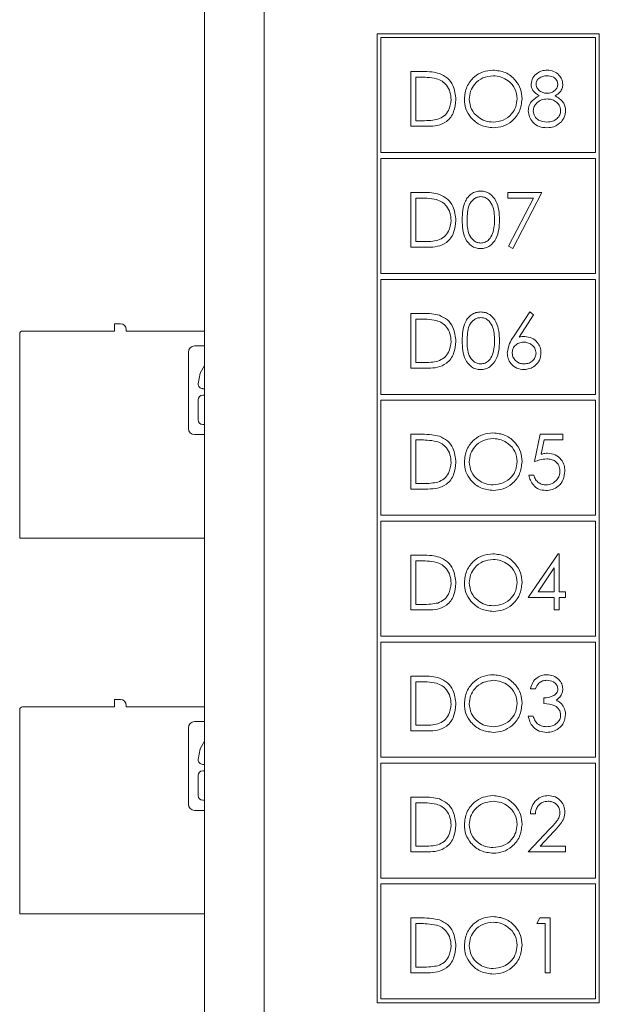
# Model space of a CAD drawing. Header units: inches. Extents: x 0.2 to 16.3, y 0.2 to 11.5.
# Tile 62 of 65: x 13 to 13.7, y 8.4 to 9.7. Entities that reach past the tile are written whole.
import ezdxf

# ---------------------------------------------------------------- set-up
doc = ezdxf.new("R2010")
doc.units = ezdxf.units.IN
doc.header["$MEASUREMENT"] = 0

msp = doc.modelspace()

# ---------------------------------------------------------------- linework, layer by layer
at = {"color": 7, "linetype": 'Continuous', "lineweight": 15}
for p, q in [((13.209, 6.3452), (13.209, 10.2612)), ((13.288, 10.2612), (13.288, 6.3452)), ((13.4383, 9.6524), (13.4383, 8.3631)), ((13.7339, 9.6524), (13.4383, 9.6524)), ((13.4433, 9.6474), (13.4433, 9.4944)), ((13.7289, 9.6474), (13.4433, 9.6474)), ((13.7289, 9.4944), (13.7289, 9.6474)), ((13.7339, 8.3631), (13.7339, 9.6524)), ((13.4834, 9.6022), (13.4981, 9.6022)), ((13.4834, 9.5293), (13.4834, 9.6022)), ((13.4951, 9.5947), (13.4899, 9.5947)), ((13.4899, 9.5947), (13.4899, 9.5368)), ((13.506, 9.5293), (13.4834, 9.5293)), ((13.4899, 9.5368), (13.4983, 9.5368)), ((13.4433, 9.4944), (13.7289, 9.4944)), ((13.4433, 9.4865), (13.4433, 9.3335)), ((13.7289, 9.4865), (13.4433, 9.4865)), ((13.7289, 9.3335), (13.7289, 9.4865)), ((13.4834, 9.4413), (13.4981, 9.4413)), ((13.4834, 9.3684), (13.4834, 9.4413)), ((13.4951, 9.4338), (13.4899, 9.4338)), ((13.4899, 9.4338), (13.4899, 9.3759)), ((13.6124, 9.4413), (13.6573, 9.4413)), ((13.6124, 9.4338), (13.6124, 9.4413)), ((13.6462, 9.4338), (13.6124, 9.4338)), ((13.6133, 9.3696), (13.6462, 9.4338)), ((13.6573, 9.4413), (13.6189, 9.3665)), ((13.506, 9.3684), (13.4834, 9.3684)), ((13.4899, 9.3759), (13.4983, 9.3759)), ((13.6189, 9.3665), (13.6133, 9.3696)), ((13.4433, 9.3335), (13.7289, 9.3335)), ((13.4433, 9.3256), (13.4433, 9.1726)), ((13.7289, 9.3256), (13.4433, 9.3256)), ((13.7289, 9.1726), (13.7289, 9.3256)), ((13.4834, 9.2804), (13.4981, 9.2804)), ((13.4834, 9.2075), (13.4834, 9.2804)), ((13.6196, 9.249), (13.6414, 9.2823)), ((13.6464, 9.2783), (13.6272, 9.2489)), ((13.6414, 9.2823), (13.6464, 9.2783)), ((13.089, 9.2568), (13.089, 9.2666)), ((13.089, 9.2666), (13.0969, 9.2666)), ((13.4899, 9.2729), (13.4899, 9.215)), ((13.4951, 9.2729), (13.4899, 9.2729)), ((12.963, 8.9812), (12.963, 9.2529)), ((12.9669, 9.2568), (13.089, 9.2568)), ((13.1047, 9.2588), (13.1047, 9.2568)), ((13.1047, 9.2568), (13.209, 9.2568)), ((13.1957, 9.2371), (13.209, 9.2371)), ((13.1874, 9.1273), (13.1874, 9.2288)), ((13.4899, 9.215), (13.4983, 9.215)), ((13.506, 9.2075), (13.4834, 9.2075)), ((13.2064, 9.1802), (13.209, 9.1802)), ((13.209, 9.1716), (13.2064, 9.1716)), ((13.4433, 9.1726), (13.7289, 9.1726)), ((13.2002, 9.1653), (13.2002, 9.1387)), ((13.4433, 9.1647), (13.4433, 9.0117)), ((13.7289, 9.1647), (13.4433, 9.1647)), ((13.7289, 9.0117), (13.7289, 9.1647)), ((13.2064, 9.1325), (13.209, 9.1325)), ((13.209, 9.119), (13.1957, 9.119)), ((13.4834, 9.1195), (13.4981, 9.1195)), ((13.4834, 9.0466), (13.4834, 9.1195)), ((13.6479, 9.0831), (13.6554, 9.1195)), ((13.6554, 9.1195), (13.6853, 9.1195)), ((13.6853, 9.1195), (13.6853, 9.112)), ((13.4899, 9.112), (13.4899, 9.0541)), ((13.4951, 9.112), (13.4899, 9.112)), ((13.6605, 9.112), (13.6566, 9.0929)), ((13.6853, 9.112), (13.6605, 9.112)), ((13.4899, 9.0541), (13.4983, 9.0541)), ((13.6404, 9.0653), (13.647, 9.0653)), ((13.506, 9.0466), (13.4834, 9.0466)), ((13.4433, 9.0117), (13.7289, 9.0117)), ((13.4433, 9.0038), (13.4433, 8.8508)), ((13.7289, 9.0038), (13.4433, 9.0038)), ((13.7289, 8.8508), (13.7289, 9.0038)), ((13.209, 8.9812), (12.963, 8.9812)), ((13.4834, 8.9586), (13.4981, 8.9586)), ((13.4834, 8.8857), (13.4834, 8.9586)), ((13.4899, 8.9511), (13.4899, 8.8932)), ((13.4951, 8.9511), (13.4899, 8.9511)), ((13.6395, 8.9025), (13.6793, 8.9605)), ((13.6793, 8.9605), (13.6806, 8.9605)), ((13.6806, 8.9605), (13.6806, 8.91)), ((13.6741, 8.9417), (13.6524, 8.91)), ((13.6741, 8.91), (13.6741, 8.9417)), ((13.6524, 8.91), (13.6741, 8.91)), ((13.6806, 8.91), (13.6891, 8.91)), ((13.6891, 8.91), (13.6891, 8.9025)), ((13.6741, 8.9025), (13.6395, 8.9025)), ((13.6741, 8.8857), (13.6741, 8.9025)), ((13.6806, 8.9025), (13.6806, 8.8857)), ((13.6891, 8.9025), (13.6806, 8.9025)), ((13.506, 8.8857), (13.4834, 8.8857)), ((13.4899, 8.8932), (13.4983, 8.8932)), ((13.6806, 8.8857), (13.6741, 8.8857)), ((13.4433, 8.8508), (13.7289, 8.8508)), ((13.4433, 8.8429), (13.4433, 8.6899)), ((13.7289, 8.8429), (13.4433, 8.8429)), ((13.7289, 8.6899), (13.7289, 8.8429)), ((13.4834, 8.7977), (13.4981, 8.7977)), ((13.4834, 8.7248), (13.4834, 8.7977)), ((13.4899, 8.7902), (13.4899, 8.7323)), ((13.4951, 8.7902), (13.4899, 8.7902)), ((13.6489, 8.7809), (13.6423, 8.7809)), ((13.089, 8.7568), (13.089, 8.7666)), ((13.089, 8.7666), (13.0969, 8.7666)), ((13.6601, 8.7613), (13.6601, 8.7687)), ((12.963, 8.4812), (12.963, 8.7529)), ((12.9669, 8.7568), (13.089, 8.7568)), ((13.1047, 8.7588), (13.1047, 8.7568)), ((13.1047, 8.7568), (13.209, 8.7568)), ((13.6395, 8.7444), (13.6461, 8.7444)), ((13.1874, 8.6273), (13.1874, 8.7288)), ((13.1957, 8.7371), (13.209, 8.7371)), ((13.4899, 8.7323), (13.4983, 8.7323)), ((13.506, 8.7248), (13.4834, 8.7248)), ((13.4433, 8.6899), (13.7289, 8.6899)), ((13.2064, 8.6802), (13.209, 8.6802)), ((13.4433, 8.682), (13.4433, 8.529)), ((13.7289, 8.682), (13.4433, 8.682)), ((13.7289, 8.529), (13.7289, 8.682)), ((13.2002, 8.6653), (13.2002, 8.6387)), ((13.209, 8.6716), (13.2064, 8.6716)), ((13.4834, 8.6368), (13.4981, 8.6368)), ((13.4834, 8.5639), (13.4834, 8.6368)), ((13.2064, 8.6325), (13.209, 8.6325)), ((13.4951, 8.6293), (13.4899, 8.6293)), ((13.4899, 8.6293), (13.4899, 8.5714)), ((13.209, 8.619), (13.1957, 8.619)), ((13.6489, 8.6144), (13.6423, 8.6144)), ((13.6395, 8.5639), (13.6678, 8.5941)), ((13.6734, 8.5909), (13.6551, 8.5714)), ((13.4899, 8.5714), (13.4983, 8.5714)), ((13.6551, 8.5714), (13.6891, 8.5714)), ((13.6891, 8.5714), (13.6891, 8.5639)), ((13.506, 8.5639), (13.4834, 8.5639)), ((13.6891, 8.5639), (13.6395, 8.5639)), ((13.4433, 8.529), (13.7289, 8.529)), ((13.4433, 8.5211), (13.4433, 8.3681)), ((13.7289, 8.5211), (13.4433, 8.5211)), ((13.7289, 8.3681), (13.7289, 8.5211)), ((13.209, 8.4812), (12.963, 8.4812)), ((13.4834, 8.4759), (13.4981, 8.4759)), ((13.4834, 8.403), (13.4834, 8.4759)), ((13.4899, 8.4684), (13.4899, 8.4105)), ((13.4951, 8.4684), (13.4899, 8.4684)), ((13.6507, 8.4684), (13.655, 8.4759)), ((13.662, 8.4684), (13.6507, 8.4684)), ((13.655, 8.4759), (13.6685, 8.4759)), ((13.662, 8.403), (13.662, 8.4684)), ((13.6685, 8.4759), (13.6685, 8.403)), ((13.506, 8.403), (13.4834, 8.403)), ((13.4899, 8.4105), (13.4983, 8.4105)), ((13.6685, 8.403), (13.662, 8.403)), ((13.4383, 8.3631), (13.7339, 8.3631)), ((13.4433, 8.3681), (13.7289, 8.3681))]:
    msp.add_line(p, q, dxfattribs=at)
at = {"color": 7, "linetype": 'Continuous', "lineweight": 15, "flags": 128}
for points in [[(13.209, 9.2111), (13.2029, 9.201), (13.2002, 9.1866)], [(13.209, 8.7111), (13.2029, 8.701), (13.2002, 8.6866)]]:
    msp.add_lwpolyline(points, dxfattribs=at)
at = {"color": 7, "linetype": 'Continuous', "lineweight": 15}
for centre, radius, start, end in [((13.0969, 9.2588), 0.00787, 0, 90), ((12.9669, 9.2529), 0.00394, 90, 180), ((13.1957, 9.2288), 0.0083, 90, 180), ((13.2064, 9.1865), 0.00622, 178.6717, 270), ((13.2064, 9.1653), 0.00622, 90, 180), ((13.2064, 9.1387), 0.00622, 180, 270), ((13.1957, 9.1273), 0.0083, 180, 270), ((13.0969, 8.7588), 0.00787, 0, 90), ((12.9669, 8.7529), 0.00394, 90, 180), ((13.1957, 8.7288), 0.0083, 90, 180), ((13.2064, 8.6865), 0.00622, 178.6717, 270), ((13.2064, 8.6653), 0.00622, 90, 180), ((13.2064, 8.6387), 0.00622, 180, 270), ((13.1957, 8.6273), 0.0083, 180, 270)]:
    msp.add_arc(centre, radius, start, end, dxfattribs=at)
for points, knots in [([(13.5544, 9.5654), (13.5551, 9.5711), (13.5565, 9.5823), (13.5664, 9.5951), (13.579, 9.6028), (13.5879, 9.6036), (13.5923, 9.6041)], [0, 0, 0, 0, 0.27973, 0.559326, 0.77968, 1, 1, 1, 1]), ([(13.5923, 9.6041), (13.598, 9.6035), (13.6094, 9.6023), (13.6222, 9.5919), (13.63, 9.5792), (13.6307, 9.5703), (13.6311, 9.5658)], [0, 0, 0, 0, 0.279767, 0.559359, 0.779572, 1, 1, 1, 1]), ([(13.6433, 9.5854), (13.6438, 9.5883), (13.6448, 9.5941), (13.6508, 9.6002), (13.6577, 9.6035), (13.6623, 9.6039), (13.6646, 9.6041)], [0, 0, 0, 0, 0.2788075, 0.5584564, 0.7791595, 1, 1, 1, 1]), ([(13.6646, 9.6041), (13.6675, 9.6038), (13.6733, 9.6031), (13.6802, 9.5983), (13.6845, 9.592), (13.685, 9.5874), (13.6853, 9.5852)], [0, 0, 0, 0, 0.279929, 0.559624, 0.779946, 1, 1, 1, 1]), ([(13.5175, 9.5927), (13.5133, 9.5934), (13.5059, 9.5947), (13.4984, 9.5947), (13.4951, 9.5947)], [0, 0, 0, 0, 0.559542, 1, 1, 1, 1]), ([(13.4981, 9.6022), (13.5025, 9.6022), (13.5103, 9.6022), (13.5179, 9.6004), (13.5213, 9.5996)], [0, 0, 0, 0, 0.560444, 1, 1, 1, 1]), ([(13.5367, 9.5648), (13.5364, 9.5683), (13.536, 9.5751), (13.5315, 9.5837), (13.525, 9.5898), (13.52, 9.5917), (13.5175, 9.5927)], [0, 0, 0, 0, 0.280179, 0.559763, 0.779796, 1, 1, 1, 1]), ([(13.5213, 9.5996), (13.525, 9.5978), (13.5324, 9.5942), (13.5414, 9.5819), (13.5425, 9.5713), (13.5432, 9.5648)], [0, 0, 0, 0, 0.280263, 0.5607151, 1, 1, 1, 1]), ([(13.5926, 9.5966), (13.588, 9.596), (13.5788, 9.5948), (13.5683, 9.5867), (13.562, 9.5764), (13.5613, 9.5691), (13.561, 9.5655)], [0, 0, 0, 0, 0.279627, 0.559351, 0.77963, 1, 1, 1, 1]), ([(13.6246, 9.5658), (13.624, 9.5704), (13.6229, 9.5797), (13.614, 9.5897), (13.6035, 9.5955), (13.5962, 9.5962), (13.5926, 9.5966)], [0, 0, 0, 0, 0.279469, 0.55887, 0.779516, 1, 1, 1, 1]), ([(13.6643, 9.5966), (13.6623, 9.5965), (13.6585, 9.5962), (13.6538, 9.5935), (13.6504, 9.5898), (13.65, 9.5868), (13.6498, 9.5853)], [0, 0, 0, 0, 0.280651, 0.560567, 0.780624, 1, 1, 1, 1]), ([(13.6788, 9.5854), (13.6784, 9.5873), (13.6776, 9.591), (13.6722, 9.5959), (13.6673, 9.5963), (13.6643, 9.5966)], [0, 0, 0, 0, 0.27897, 0.559918, 1, 1, 1, 1]), ([(13.6539, 9.5699), (13.6508, 9.572), (13.6464, 9.5749), (13.6436, 9.581), (13.6434, 9.5839), (13.6433, 9.5854)], [0, 0, 0, 0, 0.557755, 0.778935, 1, 1, 1, 1]), ([(13.6498, 9.5853), (13.6502, 9.5833), (13.651, 9.5794), (13.6554, 9.5758), (13.6599, 9.5736), (13.663, 9.5733), (13.6645, 9.5732)], [0, 0, 0, 0, 0.277719, 0.558223, 0.779072, 1, 1, 1, 1]), ([(13.6645, 9.5732), (13.6665, 9.5734), (13.6703, 9.5738), (13.675, 9.5768), (13.6781, 9.5809), (13.6785, 9.5839), (13.6788, 9.5854)], [0, 0, 0, 0, 0.280236, 0.560147, 0.780432, 1, 1, 1, 1]), ([(13.6853, 9.5852), (13.6852, 9.5833), (13.6848, 9.5797), (13.6814, 9.574), (13.6774, 9.5714), (13.675, 9.5699)], [0, 0, 0, 0, 0.280159, 0.56024, 1, 1, 1, 1]), ([(13.5432, 9.5648), (13.5427, 9.5594), (13.5416, 9.5484), (13.5322, 9.5354), (13.5189, 9.5297), (13.5103, 9.5294), (13.506, 9.5293)], [0, 0, 0, 0, 0.2801227, 0.5592477, 0.7788361, 1, 1, 1, 1]), ([(13.5192, 9.5386), (13.5221, 9.5399), (13.5279, 9.5425), (13.5352, 9.5517), (13.5361, 9.5598), (13.5367, 9.5648)], [0, 0, 0, 0, 0.280535, 0.561016, 1, 1, 1, 1]), ([(13.5929, 9.5274), (13.5872, 9.528), (13.5759, 9.5293), (13.5634, 9.5396), (13.5556, 9.5521), (13.5548, 9.561), (13.5544, 9.5654)], [0, 0, 0, 0, 0.279663, 0.559353, 0.779635, 1, 1, 1, 1]), ([(13.561, 9.5655), (13.5615, 9.5609), (13.5627, 9.5517), (13.5715, 9.5418), (13.5818, 9.5358), (13.589, 9.5352), (13.5926, 9.5349)], [0, 0, 0, 0, 0.2794154, 0.559077, 0.7794785, 1, 1, 1, 1]), ([(13.5926, 9.5349), (13.5973, 9.5354), (13.6065, 9.5365), (13.6172, 9.5445), (13.6236, 9.5549), (13.6242, 9.5621), (13.6246, 9.5658)], [0, 0, 0, 0, 0.27983, 0.559389, 0.779656, 1, 1, 1, 1]), ([(13.6311, 9.5658), (13.6305, 9.5601), (13.6292, 9.5488), (13.6188, 9.5363), (13.6062, 9.5286), (13.5973, 9.5278), (13.5929, 9.5274)], [0, 0, 0, 0, 0.279631, 0.5593432, 0.779597, 1, 1, 1, 1]), ([(13.6395, 9.5499), (13.6398, 9.5524), (13.6402, 9.5572), (13.6451, 9.5648), (13.6506, 9.568), (13.6539, 9.5699)], [0, 0, 0, 0, 0.279986, 0.559904, 1, 1, 1, 1]), ([(13.6647, 9.5657), (13.6621, 9.5655), (13.657, 9.5651), (13.651, 9.561), (13.6468, 9.5557), (13.6463, 9.5517), (13.6461, 9.5497)], [0, 0, 0, 0, 0.2802828, 0.5601379, 0.7802963, 1, 1, 1, 1]), ([(13.6825, 9.5504), (13.6821, 9.5528), (13.6812, 9.5577), (13.6761, 9.5625), (13.6704, 9.5653), (13.6666, 9.5656), (13.6647, 9.5657)], [0, 0, 0, 0, 0.2783045, 0.5585104, 0.7791469, 1, 1, 1, 1]), ([(13.675, 9.5699), (13.6791, 9.5674), (13.6849, 9.5639), (13.6886, 9.5561), (13.6889, 9.5524), (13.6891, 9.5505)], [0, 0, 0, 0, 0.558267, 0.779087, 1, 1, 1, 1]), ([(13.4983, 9.5368), (13.5022, 9.5368), (13.5092, 9.5367), (13.5161, 9.538), (13.5192, 9.5386)], [0, 0, 0, 0, 0.560426, 1, 1, 1, 1]), ([(13.6642, 9.5274), (13.6607, 9.5276), (13.6536, 9.5281), (13.6454, 9.534), (13.6405, 9.5417), (13.6398, 9.5472), (13.6395, 9.5499)], [0, 0, 0, 0, 0.280545, 0.559269, 0.779817, 1, 1, 1, 1]), ([(13.6461, 9.5497), (13.6465, 9.5473), (13.6473, 9.5424), (13.654, 9.536), (13.6604, 9.5353), (13.6643, 9.5349)], [0, 0, 0, 0, 0.279832, 0.560198, 1, 1, 1, 1]), ([(13.6643, 9.5349), (13.6668, 9.5351), (13.6718, 9.5354), (13.6778, 9.5392), (13.6818, 9.5445), (13.6823, 9.5484), (13.6825, 9.5504)], [0, 0, 0, 0, 0.280602, 0.55996, 0.780182, 1, 1, 1, 1]), ([(13.6891, 9.5505), (13.6888, 9.5474), (13.6882, 9.5419), (13.685, 9.5374), (13.6835, 9.5354)], [0, 0, 0, 0, 0.559342, 1, 1, 1, 1]), ([(13.6835, 9.5354), (13.6804, 9.5328), (13.6748, 9.528), (13.6674, 9.5276), (13.6642, 9.5274)], [0, 0, 0, 0, 0.557758, 1, 1, 1, 1]), ([(13.5175, 9.4318), (13.5133, 9.4325), (13.5059, 9.4338), (13.4984, 9.4338), (13.4951, 9.4338)], [0, 0, 0, 0, 0.559543, 1, 1, 1, 1]), ([(13.4981, 9.4413), (13.5025, 9.4413), (13.5103, 9.4413), (13.5179, 9.4395), (13.5213, 9.4387)], [0, 0, 0, 0, 0.560444, 1, 1, 1, 1]), ([(13.5213, 9.4387), (13.525, 9.4369), (13.5324, 9.4333), (13.5414, 9.421), (13.5425, 9.4104), (13.5432, 9.4039)], [0, 0, 0, 0, 0.280265, 0.560715, 1, 1, 1, 1]), ([(13.5516, 9.4048), (13.5519, 9.4135), (13.5523, 9.4244), (13.5591, 9.4354), (13.5638, 9.4397), (13.5696, 9.4427), (13.5739, 9.443), (13.576, 9.4432)], [0, 0, 0, 0, 0.498702, 0.624175, 0.749467, 0.874746, 1, 1, 1, 1]), ([(13.5762, 9.4357), (13.5746, 9.4355), (13.5712, 9.4352), (13.5668, 9.4326), (13.5632, 9.429), (13.5584, 9.4202), (13.5583, 9.4117), (13.5582, 9.4049)], [0, 0, 0, 0, 0.125139, 0.250418, 0.37552, 0.500849, 1, 1, 1, 1]), ([(13.576, 9.4432), (13.5782, 9.443), (13.5825, 9.4427), (13.5903, 9.4389), (13.6001, 9.4267), (13.6008, 9.4136), (13.6012, 9.4048)], [0, 0, 0, 0, 0.1256, 0.251197, 0.500581, 1, 1, 1, 1]), ([(13.5946, 9.4049), (13.5944, 9.4116), (13.594, 9.4218), (13.5871, 9.4318), (13.5812, 9.4352), (13.5779, 9.4355), (13.5762, 9.4357)], [0, 0, 0, 0, 0.500071, 0.749022, 0.874598, 1, 1, 1, 1]), ([(13.5367, 9.4039), (13.5364, 9.4074), (13.536, 9.4142), (13.5315, 9.4228), (13.525, 9.4289), (13.52, 9.4308), (13.5175, 9.4318)], [0, 0, 0, 0, 0.2801784, 0.559766, 0.7797984, 1, 1, 1, 1]), ([(13.5432, 9.4039), (13.5427, 9.3985), (13.5416, 9.3875), (13.5322, 9.3745), (13.5189, 9.3688), (13.5103, 9.3685), (13.506, 9.3684)], [0, 0, 0, 0, 0.280125, 0.559247, 0.778837, 1, 1, 1, 1]), ([(13.5192, 9.3777), (13.5221, 9.379), (13.5279, 9.3816), (13.5352, 9.3908), (13.5361, 9.399), (13.5367, 9.4039)], [0, 0, 0, 0, 0.2805379, 0.5610154, 1, 1, 1, 1]), ([(13.576, 9.3665), (13.5739, 9.3667), (13.5696, 9.367), (13.5619, 9.3709), (13.5523, 9.3831), (13.5519, 9.3961), (13.5516, 9.4048)], [0, 0, 0, 0, 0.1255507, 0.2510905, 0.5002511, 1, 1, 1, 1]), ([(13.5582, 9.4049), (13.5582, 9.398), (13.5583, 9.3878), (13.5653, 9.3779), (13.5712, 9.3745), (13.5746, 9.3742), (13.5762, 9.374)], [0, 0, 0, 0, 0.50029, 0.749087, 0.874606, 1, 1, 1, 1]), ([(13.6012, 9.4048), (13.6008, 9.3961), (13.6002, 9.3829), (13.5903, 9.3709), (13.5825, 9.367), (13.5782, 9.3667), (13.576, 9.3665)], [0, 0, 0, 0, 0.499406, 0.748743, 0.874373, 1, 1, 1, 1]), ([(13.5919, 9.3865), (13.5928, 9.3899), (13.5945, 9.3959), (13.5946, 9.4021), (13.5946, 9.4049)], [0, 0, 0, 0, 0.559596, 1, 1, 1, 1]), ([(13.5762, 9.374), (13.5782, 9.3743), (13.5822, 9.3748), (13.5884, 9.3789), (13.5906, 9.3836), (13.5919, 9.3865)], [0, 0, 0, 0, 0.280257, 0.560781, 1, 1, 1, 1]), ([(13.4983, 9.3759), (13.5022, 9.3759), (13.5092, 9.3758), (13.5161, 9.3771), (13.5192, 9.3777)], [0, 0, 0, 0, 0.560426, 1, 1, 1, 1]), ([(13.4981, 9.2804), (13.5025, 9.2804), (13.5103, 9.2804), (13.5179, 9.2786), (13.5213, 9.2778)], [0, 0, 0, 0, 0.560444, 1, 1, 1, 1]), ([(13.5213, 9.2778), (13.525, 9.276), (13.5324, 9.2724), (13.5414, 9.2601), (13.5425, 9.2495), (13.5432, 9.243)], [0, 0, 0, 0, 0.280263, 0.5607151, 1, 1, 1, 1]), ([(13.5516, 9.2439), (13.5519, 9.2526), (13.5523, 9.2635), (13.5591, 9.2745), (13.5638, 9.2788), (13.5696, 9.2818), (13.5739, 9.2821), (13.576, 9.2823)], [0, 0, 0, 0, 0.498701, 0.624177, 0.749468, 0.874745, 1, 1, 1, 1]), ([(13.576, 9.2823), (13.5782, 9.2821), (13.5825, 9.2818), (13.5903, 9.278), (13.6001, 9.2658), (13.6008, 9.2527), (13.6012, 9.2439)], [0, 0, 0, 0, 0.1256, 0.251197, 0.500581, 1, 1, 1, 1]), ([(13.5175, 9.2709), (13.5133, 9.2716), (13.5059, 9.2729), (13.4984, 9.2729), (13.4951, 9.2729)], [0, 0, 0, 0, 0.559542, 1, 1, 1, 1]), ([(13.5367, 9.243), (13.5364, 9.2465), (13.536, 9.2533), (13.5315, 9.2619), (13.525, 9.268), (13.52, 9.2699), (13.5175, 9.2709)], [0, 0, 0, 0, 0.280179, 0.559763, 0.779796, 1, 1, 1, 1]), ([(13.5762, 9.2748), (13.5746, 9.2746), (13.5712, 9.2743), (13.5668, 9.2717), (13.5632, 9.2682), (13.5584, 9.2593), (13.5583, 9.2508), (13.5582, 9.244)], [0, 0, 0, 0, 0.12514, 0.250419, 0.375518, 0.500848, 1, 1, 1, 1]), ([(13.5946, 9.244), (13.5944, 9.2507), (13.594, 9.2609), (13.5871, 9.2709), (13.5812, 9.2743), (13.5779, 9.2746), (13.5762, 9.2748)], [0, 0, 0, 0, 0.500071, 0.74902, 0.874598, 1, 1, 1, 1]), ([(13.5432, 9.243), (13.5427, 9.2376), (13.5416, 9.2266), (13.5322, 9.2136), (13.5189, 9.2079), (13.5103, 9.2076), (13.506, 9.2075)], [0, 0, 0, 0, 0.2801227, 0.5592477, 0.7788361, 1, 1, 1, 1]), ([(13.5192, 9.2168), (13.5221, 9.2181), (13.5279, 9.2207), (13.5352, 9.2299), (13.5361, 9.2381), (13.5367, 9.243)], [0, 0, 0, 0, 0.280535, 0.561016, 1, 1, 1, 1]), ([(13.576, 9.2056), (13.5739, 9.2058), (13.5696, 9.2061), (13.5619, 9.21), (13.5523, 9.2222), (13.5519, 9.2352), (13.5516, 9.2439)], [0, 0, 0, 0, 0.1255512, 0.2510898, 0.5002506, 1, 1, 1, 1]), ([(13.5582, 9.244), (13.5582, 9.2371), (13.5583, 9.2269), (13.5653, 9.217), (13.5712, 9.2136), (13.5746, 9.2133), (13.5762, 9.2131)], [0, 0, 0, 0, 0.500293, 0.749086, 0.874607, 1, 1, 1, 1]), ([(13.6012, 9.2439), (13.6008, 9.2352), (13.6002, 9.2221), (13.5903, 9.21), (13.5825, 9.2061), (13.5782, 9.2058), (13.576, 9.2056)], [0, 0, 0, 0, 0.499407, 0.748742, 0.874372, 1, 1, 1, 1]), ([(13.5919, 9.2256), (13.5928, 9.229), (13.5945, 9.235), (13.5946, 9.2412), (13.5946, 9.244)], [0, 0, 0, 0, 0.559599, 1, 1, 1, 1]), ([(13.6115, 9.2278), (13.6122, 9.2321), (13.6135, 9.2397), (13.6177, 9.2462), (13.6196, 9.249)], [0, 0, 0, 0, 0.558273, 1, 1, 1, 1]), ([(13.6333, 9.2421), (13.6311, 9.2419), (13.6267, 9.2415), (13.6216, 9.2377), (13.6185, 9.2328), (13.6182, 9.2293), (13.618, 9.2276)], [0, 0, 0, 0, 0.280128, 0.559513, 0.779719, 1, 1, 1, 1]), ([(13.6272, 9.2489), (13.6286, 9.2491), (13.6311, 9.2495), (13.6336, 9.2495), (13.6347, 9.2496)], [0, 0, 0, 0, 0.559909, 1, 1, 1, 1]), ([(13.6498, 9.2276), (13.6495, 9.2298), (13.6488, 9.2344), (13.644, 9.239), (13.6387, 9.2417), (13.6351, 9.242), (13.6333, 9.2421)], [0, 0, 0, 0, 0.278756, 0.558604, 0.779147, 1, 1, 1, 1]), ([(13.6347, 9.2496), (13.6379, 9.2492), (13.6443, 9.2485), (13.6514, 9.2426), (13.6557, 9.2355), (13.6561, 9.2305), (13.6563, 9.228)], [0, 0, 0, 0, 0.279639, 0.559326, 0.779527, 1, 1, 1, 1]), ([(13.5762, 9.2131), (13.5782, 9.2134), (13.5822, 9.2139), (13.5884, 9.218), (13.5906, 9.2227), (13.5919, 9.2256)], [0, 0, 0, 0, 0.280256, 0.560781, 1, 1, 1, 1]), ([(13.6336, 9.2056), (13.6303, 9.206), (13.6238, 9.2068), (13.6164, 9.2127), (13.6122, 9.2201), (13.6117, 9.2253), (13.6115, 9.2278)], [0, 0, 0, 0, 0.2796693, 0.5590832, 0.7795573, 1, 1, 1, 1]), ([(13.618, 9.2276), (13.6183, 9.2253), (13.619, 9.2208), (13.6235, 9.2162), (13.6286, 9.2135), (13.6321, 9.2132), (13.6339, 9.2131)], [0, 0, 0, 0, 0.27906, 0.558821, 0.779304, 1, 1, 1, 1]), ([(13.6563, 9.228), (13.656, 9.2246), (13.6552, 9.2179), (13.649, 9.2106), (13.6414, 9.2064), (13.6362, 9.2059), (13.6336, 9.2056)], [0, 0, 0, 0, 0.2796325, 0.5589593, 0.7794778, 1, 1, 1, 1]), ([(13.6339, 9.2131), (13.6361, 9.2133), (13.6406, 9.2138), (13.6458, 9.2175), (13.6492, 9.2223), (13.6496, 9.2258), (13.6498, 9.2276)], [0, 0, 0, 0, 0.280017, 0.559853, 0.77999, 1, 1, 1, 1]), ([(13.4983, 9.215), (13.5022, 9.215), (13.5092, 9.2149), (13.5161, 9.2163), (13.5192, 9.2168)], [0, 0, 0, 0, 0.560426, 1, 1, 1, 1]), ([(13.4981, 9.1195), (13.5025, 9.1195), (13.5103, 9.1195), (13.5179, 9.1177), (13.5213, 9.1169)], [0, 0, 0, 0, 0.560444, 1, 1, 1, 1]), ([(13.5544, 9.0827), (13.5551, 9.0884), (13.5565, 9.0996), (13.5664, 9.1124), (13.579, 9.1201), (13.5879, 9.1209), (13.5923, 9.1214)], [0, 0, 0, 0, 0.279732, 0.559327, 0.77968, 1, 1, 1, 1]), ([(13.5923, 9.1214), (13.598, 9.1208), (13.6094, 9.1196), (13.6222, 9.1092), (13.63, 9.0965), (13.6307, 9.0876), (13.6311, 9.0831)], [0, 0, 0, 0, 0.279767, 0.559359, 0.779569, 1, 1, 1, 1]), ([(13.5175, 9.11), (13.5133, 9.1107), (13.5059, 9.112), (13.4984, 9.112), (13.4951, 9.112)], [0, 0, 0, 0, 0.559543, 1, 1, 1, 1]), ([(13.5367, 9.0821), (13.5364, 9.0856), (13.536, 9.0924), (13.5315, 9.101), (13.525, 9.1071), (13.52, 9.109), (13.5175, 9.11)], [0, 0, 0, 0, 0.2801784, 0.559766, 0.7797984, 1, 1, 1, 1]), ([(13.5213, 9.1169), (13.525, 9.1151), (13.5324, 9.1115), (13.5414, 9.0992), (13.5425, 9.0886), (13.5432, 9.0821)], [0, 0, 0, 0, 0.280265, 0.560715, 1, 1, 1, 1]), ([(13.5926, 9.1139), (13.588, 9.1133), (13.5788, 9.1121), (13.5683, 9.104), (13.562, 9.0937), (13.5613, 9.0864), (13.561, 9.0828)], [0, 0, 0, 0, 0.279627, 0.559349, 0.77963, 1, 1, 1, 1]), ([(13.6246, 9.0831), (13.624, 9.0877), (13.6229, 9.097), (13.614, 9.107), (13.6035, 9.1128), (13.5962, 9.1135), (13.5926, 9.1139)], [0, 0, 0, 0, 0.279466, 0.55887, 0.779516, 1, 1, 1, 1]), ([(13.6566, 9.0929), (13.6582, 9.0933), (13.661, 9.0941), (13.6639, 9.0942), (13.6652, 9.0943)], [0, 0, 0, 0, 0.560063, 1, 1, 1, 1]), ([(13.6652, 9.0943), (13.6687, 9.0939), (13.6756, 9.0932), (13.6833, 9.0866), (13.6876, 9.0786), (13.6879, 9.0732), (13.6881, 9.0704)], [0, 0, 0, 0, 0.279688, 0.5590262, 0.7792938, 1, 1, 1, 1]), ([(13.5432, 9.0821), (13.5427, 9.0767), (13.5416, 9.0657), (13.5322, 9.0527), (13.5189, 9.047), (13.5103, 9.0467), (13.506, 9.0466)], [0, 0, 0, 0, 0.280125, 0.559247, 0.778837, 1, 1, 1, 1]), ([(13.5192, 9.0559), (13.5221, 9.0572), (13.5279, 9.0598), (13.5352, 9.069), (13.5361, 9.0772), (13.5367, 9.0821)], [0, 0, 0, 0, 0.2805379, 0.5610154, 1, 1, 1, 1]), ([(13.5929, 9.0447), (13.5872, 9.0454), (13.5759, 9.0466), (13.5634, 9.0569), (13.5556, 9.0694), (13.5548, 9.0783), (13.5544, 9.0827)], [0, 0, 0, 0, 0.2796637, 0.559354, 0.7796371, 1, 1, 1, 1]), ([(13.561, 9.0828), (13.5615, 9.0782), (13.5627, 9.069), (13.5715, 9.0591), (13.5818, 9.0531), (13.589, 9.0525), (13.5926, 9.0522)], [0, 0, 0, 0, 0.279416, 0.559076, 0.779478, 1, 1, 1, 1]), ([(13.5926, 9.0522), (13.5973, 9.0527), (13.6065, 9.0538), (13.6172, 9.0618), (13.6236, 9.0722), (13.6242, 9.0795), (13.6246, 9.0831)], [0, 0, 0, 0, 0.279829, 0.559388, 0.779653, 1, 1, 1, 1]), ([(13.6311, 9.0831), (13.6305, 9.0774), (13.6292, 9.0661), (13.6188, 9.0536), (13.6062, 9.0459), (13.5973, 9.0451), (13.5929, 9.0447)], [0, 0, 0, 0, 0.279629, 0.559343, 0.779597, 1, 1, 1, 1]), ([(13.664, 9.0868), (13.6609, 9.0865), (13.6554, 9.0859), (13.6502, 9.0839), (13.6479, 9.0831)], [0, 0, 0, 0, 0.559417, 1, 1, 1, 1]), ([(13.6816, 9.0707), (13.6813, 9.0732), (13.6808, 9.0783), (13.6759, 9.0837), (13.6699, 9.0865), (13.666, 9.0867), (13.664, 9.0868)], [0, 0, 0, 0, 0.279537, 0.558615, 0.779047, 1, 1, 1, 1]), ([(13.6881, 9.0704), (13.6877, 9.0666), (13.6868, 9.0591), (13.6803, 9.0503), (13.6716, 9.0454), (13.6657, 9.045), (13.6627, 9.0447)], [0, 0, 0, 0, 0.279864, 0.559273, 0.779424, 1, 1, 1, 1]), ([(13.6631, 9.0522), (13.6658, 9.0525), (13.6713, 9.0532), (13.6774, 9.0582), (13.6811, 9.0642), (13.6814, 9.0685), (13.6816, 9.0707)], [0, 0, 0, 0, 0.279617, 0.559356, 0.779557, 1, 1, 1, 1]), ([(13.4983, 9.0541), (13.5022, 9.0541), (13.5092, 9.054), (13.5161, 9.0554), (13.5192, 9.0559)], [0, 0, 0, 0, 0.560426, 1, 1, 1, 1]), ([(13.6627, 9.0447), (13.6596, 9.045), (13.6533, 9.0457), (13.6463, 9.0513), (13.6419, 9.0581), (13.6409, 9.0629), (13.6404, 9.0653)], [0, 0, 0, 0, 0.279624, 0.559018, 0.779379, 1, 1, 1, 1]), ([(13.647, 9.0653), (13.6476, 9.0632), (13.6487, 9.0591), (13.6531, 9.055), (13.6581, 9.0526), (13.6614, 9.0523), (13.6631, 9.0522)], [0, 0, 0, 0, 0.28005, 0.559166, 0.779584, 1, 1, 1, 1]), ([(13.5175, 8.9491), (13.5133, 8.9498), (13.5059, 8.9511), (13.4984, 8.9511), (13.4951, 8.9511)], [0, 0, 0, 0, 0.559543, 1, 1, 1, 1]), ([(13.4981, 8.9586), (13.5025, 8.9586), (13.5103, 8.9586), (13.5179, 8.9568), (13.5213, 8.956)], [0, 0, 0, 0, 0.560444, 1, 1, 1, 1]), ([(13.5367, 8.9213), (13.5364, 8.9247), (13.536, 8.9315), (13.5315, 8.9401), (13.525, 8.9462), (13.52, 8.9481), (13.5175, 8.9491)], [0, 0, 0, 0, 0.2801768, 0.5597649, 0.7797963, 1, 1, 1, 1]), ([(13.5213, 8.956), (13.525, 8.9542), (13.5324, 8.9506), (13.5414, 8.9383), (13.5425, 8.9277), (13.5432, 8.9212)], [0, 0, 0, 0, 0.280264, 0.560714, 1, 1, 1, 1]), ([(13.5544, 8.9218), (13.5551, 8.9275), (13.5565, 8.9387), (13.5664, 8.9515), (13.579, 8.9592), (13.5879, 8.96), (13.5923, 8.9605)], [0, 0, 0, 0, 0.279731, 0.559327, 0.77968, 1, 1, 1, 1]), ([(13.5926, 8.953), (13.588, 8.9524), (13.5788, 8.9512), (13.5683, 8.9431), (13.562, 8.9328), (13.5613, 8.9255), (13.561, 8.9219)], [0, 0, 0, 0, 0.279627, 0.559349, 0.77963, 1, 1, 1, 1]), ([(13.5923, 8.9605), (13.598, 8.9599), (13.6094, 8.9587), (13.6222, 8.9483), (13.63, 8.9356), (13.6307, 8.9267), (13.6311, 8.9222)], [0, 0, 0, 0, 0.279767, 0.559358, 0.779571, 1, 1, 1, 1]), ([(13.6246, 8.9222), (13.624, 8.9268), (13.6229, 8.9361), (13.614, 8.9461), (13.6035, 8.9519), (13.5962, 8.9526), (13.5926, 8.953)], [0, 0, 0, 0, 0.279468, 0.55887, 0.779516, 1, 1, 1, 1]), ([(13.5432, 8.9212), (13.5427, 8.9158), (13.5416, 8.9048), (13.5322, 8.8918), (13.5189, 8.8861), (13.5103, 8.8858), (13.506, 8.8857)], [0, 0, 0, 0, 0.280124, 0.559248, 0.778836, 1, 1, 1, 1]), ([(13.5192, 8.895), (13.5221, 8.8963), (13.5279, 8.8989), (13.5352, 8.9081), (13.5361, 8.9163), (13.5367, 8.9213)], [0, 0, 0, 0, 0.280536, 0.561014, 1, 1, 1, 1]), ([(13.5929, 8.8838), (13.5872, 8.8845), (13.5759, 8.8857), (13.5634, 8.896), (13.5556, 8.9085), (13.5548, 8.9174), (13.5544, 8.9218)], [0, 0, 0, 0, 0.2796633, 0.5593541, 0.7796361, 1, 1, 1, 1]), ([(13.561, 8.9219), (13.5615, 8.9173), (13.5627, 8.9081), (13.5715, 8.8982), (13.5818, 8.8922), (13.589, 8.8916), (13.5926, 8.8913)], [0, 0, 0, 0, 0.279416, 0.559076, 0.779478, 1, 1, 1, 1]), ([(13.5926, 8.8913), (13.5973, 8.8918), (13.6065, 8.8929), (13.6172, 8.9009), (13.6236, 8.9113), (13.6242, 8.9186), (13.6246, 8.9222)], [0, 0, 0, 0, 0.27983, 0.559389, 0.779653, 1, 1, 1, 1]), ([(13.6311, 8.9222), (13.6305, 8.9165), (13.6292, 8.9052), (13.6188, 8.8927), (13.6062, 8.885), (13.5973, 8.8842), (13.5929, 8.8838)], [0, 0, 0, 0, 0.27963, 0.559343, 0.779597, 1, 1, 1, 1]), ([(13.4983, 8.8932), (13.5022, 8.8932), (13.5092, 8.8931), (13.5161, 8.8945), (13.5192, 8.895)], [0, 0, 0, 0, 0.560426, 1, 1, 1, 1]), ([(13.4981, 8.7977), (13.5025, 8.7977), (13.5103, 8.7977), (13.5179, 8.7959), (13.5213, 8.7951)], [0, 0, 0, 0, 0.560444, 1, 1, 1, 1]), ([(13.5213, 8.7951), (13.525, 8.7933), (13.5324, 8.7897), (13.5414, 8.7774), (13.5425, 8.7668), (13.5432, 8.7603)], [0, 0, 0, 0, 0.280264, 0.560714, 1, 1, 1, 1]), ([(13.5544, 8.7609), (13.5551, 8.7666), (13.5565, 8.7778), (13.5664, 8.7906), (13.579, 8.7983), (13.5879, 8.7991), (13.5923, 8.7996)], [0, 0, 0, 0, 0.279731, 0.559327, 0.77968, 1, 1, 1, 1]), ([(13.5926, 8.7921), (13.588, 8.7915), (13.5788, 8.7903), (13.5683, 8.7822), (13.562, 8.7719), (13.5613, 8.7646), (13.561, 8.761)], [0, 0, 0, 0, 0.279627, 0.559349, 0.77963, 1, 1, 1, 1]), ([(13.5923, 8.7996), (13.598, 8.799), (13.6094, 8.7978), (13.6222, 8.7874), (13.63, 8.7747), (13.6307, 8.7658), (13.6311, 8.7613)], [0, 0, 0, 0, 0.279767, 0.559358, 0.779571, 1, 1, 1, 1]), ([(13.6246, 8.7613), (13.624, 8.7659), (13.6229, 8.7752), (13.614, 8.7852), (13.6035, 8.791), (13.5962, 8.7918), (13.5926, 8.7921)], [0, 0, 0, 0, 0.279468, 0.55887, 0.779516, 1, 1, 1, 1]), ([(13.6423, 8.7809), (13.6432, 8.7837), (13.6448, 8.7893), (13.6504, 8.7955), (13.6572, 8.7991), (13.6617, 8.7994), (13.664, 8.7996)], [0, 0, 0, 0, 0.280288, 0.55968, 0.779746, 1, 1, 1, 1]), ([(13.6641, 8.7921), (13.6622, 8.792), (13.6584, 8.7917), (13.6524, 8.788), (13.6502, 8.7836), (13.6489, 8.7809)], [0, 0, 0, 0, 0.280636, 0.560364, 1, 1, 1, 1]), ([(13.664, 8.7996), (13.667, 8.7993), (13.6729, 8.7986), (13.6799, 8.794), (13.6844, 8.7876), (13.685, 8.783), (13.6853, 8.7806)], [0, 0, 0, 0, 0.280085, 0.559868, 0.780099, 1, 1, 1, 1]), ([(13.6788, 8.7807), (13.6784, 8.7826), (13.6777, 8.7864), (13.6721, 8.7911), (13.6671, 8.7917), (13.6641, 8.7921)], [0, 0, 0, 0, 0.27886, 0.560076, 1, 1, 1, 1]), ([(13.5175, 8.7882), (13.5133, 8.7889), (13.5059, 8.7902), (13.4984, 8.7902), (13.4951, 8.7902)], [0, 0, 0, 0, 0.559543, 1, 1, 1, 1]), ([(13.5367, 8.7604), (13.5364, 8.7638), (13.536, 8.7706), (13.5315, 8.7792), (13.525, 8.7853), (13.52, 8.7872), (13.5175, 8.7882)], [0, 0, 0, 0, 0.2801768, 0.5597649, 0.7797963, 1, 1, 1, 1]), ([(13.6601, 8.7687), (13.6642, 8.7691), (13.6704, 8.7697), (13.6764, 8.774), (13.6785, 8.7776), (13.6787, 8.7796), (13.6788, 8.7807)], [0, 0, 0, 0, 0.499418, 0.749017, 0.874544, 1, 1, 1, 1]), ([(13.6853, 8.7806), (13.6852, 8.779), (13.685, 8.7756), (13.6823, 8.77), (13.6789, 8.7673), (13.6768, 8.7656)], [0, 0, 0, 0, 0.280507, 0.560791, 1, 1, 1, 1]), ([(13.6768, 8.7656), (13.6785, 8.7648), (13.6815, 8.7632), (13.6837, 8.7606), (13.6847, 8.7594)], [0, 0, 0, 0, 0.559796, 1, 1, 1, 1]), ([(13.5432, 8.7603), (13.5427, 8.7549), (13.5416, 8.7439), (13.5322, 8.7309), (13.5189, 8.7252), (13.5103, 8.7249), (13.506, 8.7248)], [0, 0, 0, 0, 0.2801238, 0.5592476, 0.7788364, 1, 1, 1, 1]), ([(13.5192, 8.7341), (13.5221, 8.7354), (13.5279, 8.738), (13.5352, 8.7472), (13.5361, 8.7554), (13.5367, 8.7604)], [0, 0, 0, 0, 0.280536, 0.561014, 1, 1, 1, 1]), ([(13.5929, 8.7229), (13.5872, 8.7236), (13.5759, 8.7248), (13.5634, 8.7351), (13.5556, 8.7476), (13.5548, 8.7565), (13.5544, 8.7609)], [0, 0, 0, 0, 0.2796633, 0.5593541, 0.7796361, 1, 1, 1, 1]), ([(13.561, 8.761), (13.5615, 8.7564), (13.5627, 8.7472), (13.5715, 8.7373), (13.5818, 8.7313), (13.589, 8.7307), (13.5926, 8.7304)], [0, 0, 0, 0, 0.279416, 0.559076, 0.779478, 1, 1, 1, 1]), ([(13.5926, 8.7304), (13.5973, 8.7309), (13.6065, 8.732), (13.6172, 8.74), (13.6236, 8.7504), (13.6242, 8.7577), (13.6246, 8.7613)], [0, 0, 0, 0, 0.27983, 0.559389, 0.779653, 1, 1, 1, 1]), ([(13.6311, 8.7613), (13.6305, 8.7556), (13.6292, 8.7443), (13.6188, 8.7318), (13.6062, 8.7241), (13.5973, 8.7233), (13.5929, 8.7229)], [0, 0, 0, 0, 0.27963, 0.559343, 0.779597, 1, 1, 1, 1]), ([(13.6825, 8.7458), (13.6824, 8.7471), (13.6822, 8.7496), (13.6799, 8.7542), (13.6731, 8.7605), (13.6653, 8.761), (13.6601, 8.7613)], [0, 0, 0, 0, 0.125587, 0.251191, 0.500605, 1, 1, 1, 1]), ([(13.6847, 8.7594), (13.6861, 8.7572), (13.6886, 8.7532), (13.6889, 8.7485), (13.6891, 8.7465)], [0, 0, 0, 0, 0.5594198, 1, 1, 1, 1]), ([(13.6638, 8.7229), (13.6605, 8.7232), (13.6538, 8.7238), (13.6459, 8.7294), (13.6413, 8.7368), (13.6401, 8.7419), (13.6395, 8.7444)], [0, 0, 0, 0, 0.279886, 0.558978, 0.779264, 1, 1, 1, 1]), ([(13.6461, 8.7444), (13.6467, 8.7423), (13.6479, 8.7385), (13.6506, 8.7356), (13.6518, 8.7344)], [0, 0, 0, 0, 0.560693, 1, 1, 1, 1]), ([(13.6891, 8.7465), (13.6885, 8.7429), (13.6875, 8.7357), (13.6806, 8.7279), (13.6723, 8.7236), (13.6667, 8.7231), (13.6638, 8.7229)], [0, 0, 0, 0, 0.279304, 0.558838, 0.779277, 1, 1, 1, 1]), ([(13.664, 8.7304), (13.6665, 8.7306), (13.6715, 8.7309), (13.6776, 8.7347), (13.6818, 8.7399), (13.6823, 8.7439), (13.6825, 8.7458)], [0, 0, 0, 0, 0.280599, 0.560151, 0.780302, 1, 1, 1, 1]), ([(13.4983, 8.7323), (13.5022, 8.7323), (13.5092, 8.7322), (13.5161, 8.7336), (13.5192, 8.7341)], [0, 0, 0, 0, 0.560426, 1, 1, 1, 1]), ([(13.6518, 8.7344), (13.6539, 8.733), (13.6576, 8.7307), (13.662, 8.7305), (13.664, 8.7304)], [0, 0, 0, 0, 0.558748, 1, 1, 1, 1]), ([(13.4981, 8.6368), (13.5025, 8.6368), (13.5103, 8.6368), (13.5179, 8.635), (13.5213, 8.6342)], [0, 0, 0, 0, 0.560444, 1, 1, 1, 1]), ([(13.5213, 8.6342), (13.525, 8.6324), (13.5324, 8.6288), (13.5414, 8.6165), (13.5425, 8.6059), (13.5432, 8.5994)], [0, 0, 0, 0, 0.280265, 0.560714, 1, 1, 1, 1]), ([(13.5544, 8.6), (13.5551, 8.6057), (13.5565, 8.6169), (13.5664, 8.6297), (13.579, 8.6374), (13.5879, 8.6382), (13.5923, 8.6387)], [0, 0, 0, 0, 0.279731, 0.559327, 0.77968, 1, 1, 1, 1]), ([(13.5923, 8.6387), (13.598, 8.6381), (13.6094, 8.6369), (13.6222, 8.6265), (13.63, 8.6138), (13.6307, 8.6049), (13.6311, 8.6004)], [0, 0, 0, 0, 0.279767, 0.559358, 0.779571, 1, 1, 1, 1]), ([(13.6423, 8.6144), (13.6427, 8.6179), (13.6436, 8.625), (13.6498, 8.6331), (13.6577, 8.638), (13.6633, 8.6385), (13.6661, 8.6387)], [0, 0, 0, 0, 0.280029, 0.559515, 0.779667, 1, 1, 1, 1]), ([(13.6661, 8.6387), (13.6693, 8.6384), (13.6758, 8.6378), (13.6831, 8.6318), (13.6874, 8.6246), (13.6879, 8.6196), (13.6881, 8.617)], [0, 0, 0, 0, 0.279891, 0.559224, 0.779583, 1, 1, 1, 1]), ([(13.5175, 8.6273), (13.5133, 8.628), (13.5059, 8.6293), (13.4984, 8.6293), (13.4951, 8.6293)], [0, 0, 0, 0, 0.559543, 1, 1, 1, 1]), ([(13.5367, 8.5995), (13.5364, 8.6029), (13.536, 8.6097), (13.5315, 8.6183), (13.525, 8.6244), (13.52, 8.6263), (13.5175, 8.6273)], [0, 0, 0, 0, 0.2801768, 0.5597649, 0.7797963, 1, 1, 1, 1]), ([(13.5926, 8.6312), (13.588, 8.6306), (13.5788, 8.6294), (13.5683, 8.6213), (13.562, 8.611), (13.5613, 8.6037), (13.561, 8.6001)], [0, 0, 0, 0, 0.279627, 0.55935, 0.77963, 1, 1, 1, 1]), ([(13.6246, 8.6004), (13.624, 8.605), (13.6229, 8.6143), (13.614, 8.6243), (13.6035, 8.6301), (13.5962, 8.6309), (13.5926, 8.6312)], [0, 0, 0, 0, 0.279468, 0.55887, 0.779516, 1, 1, 1, 1]), ([(13.6658, 8.6312), (13.6633, 8.631), (13.6583, 8.6304), (13.6527, 8.6259), (13.6496, 8.6202), (13.6491, 8.6163), (13.6489, 8.6144)], [0, 0, 0, 0, 0.279699, 0.558846, 0.779175, 1, 1, 1, 1]), ([(13.6816, 8.6164), (13.6813, 8.6187), (13.6807, 8.6232), (13.6762, 8.628), (13.6711, 8.6308), (13.6675, 8.6311), (13.6658, 8.6312)], [0, 0, 0, 0, 0.279126, 0.558979, 0.77935, 1, 1, 1, 1]), ([(13.6678, 8.5941), (13.6713, 8.5977), (13.6762, 8.6027), (13.681, 8.6105), (13.6814, 8.6144), (13.6816, 8.6164)], [0, 0, 0, 0, 0.560718, 0.780532, 1, 1, 1, 1]), ([(13.6881, 8.617), (13.6878, 8.6141), (13.6872, 8.6083), (13.6814, 8.5996), (13.6764, 8.5942), (13.6734, 8.5909)], [0, 0, 0, 0, 0.27929, 0.559154, 1, 1, 1, 1]), ([(13.5432, 8.5994), (13.5427, 8.594), (13.5416, 8.583), (13.5322, 8.57), (13.5189, 8.5643), (13.5103, 8.564), (13.506, 8.5639)], [0, 0, 0, 0, 0.2801238, 0.5592476, 0.7788364, 1, 1, 1, 1]), ([(13.5192, 8.5732), (13.5221, 8.5745), (13.5279, 8.5771), (13.5352, 8.5863), (13.5361, 8.5945), (13.5367, 8.5995)], [0, 0, 0, 0, 0.280536, 0.561014, 1, 1, 1, 1]), ([(13.5929, 8.562), (13.5872, 8.5627), (13.5759, 8.5639), (13.5634, 8.5742), (13.5556, 8.5867), (13.5548, 8.5956), (13.5544, 8.6)], [0, 0, 0, 0, 0.2796633, 0.5593541, 0.7796361, 1, 1, 1, 1]), ([(13.561, 8.6001), (13.5615, 8.5955), (13.5627, 8.5863), (13.5715, 8.5764), (13.5818, 8.5704), (13.589, 8.5698), (13.5926, 8.5695)], [0, 0, 0, 0, 0.279416, 0.559076, 0.779478, 1, 1, 1, 1]), ([(13.5926, 8.5695), (13.5973, 8.57), (13.6065, 8.5711), (13.6172, 8.5791), (13.6236, 8.5895), (13.6242, 8.5968), (13.6246, 8.6004)], [0, 0, 0, 0, 0.279829, 0.559389, 0.779653, 1, 1, 1, 1]), ([(13.6311, 8.6004), (13.6305, 8.5947), (13.6292, 8.5834), (13.6188, 8.5709), (13.6062, 8.5632), (13.5973, 8.5624), (13.5929, 8.562)], [0, 0, 0, 0, 0.27963, 0.559343, 0.779597, 1, 1, 1, 1]), ([(13.4983, 8.5714), (13.5022, 8.5714), (13.5092, 8.5714), (13.5161, 8.5727), (13.5192, 8.5732)], [0, 0, 0, 0, 0.560426, 1, 1, 1, 1]), ([(13.5544, 8.4391), (13.5551, 8.4448), (13.5565, 8.456), (13.5664, 8.4688), (13.579, 8.4765), (13.5879, 8.4774), (13.5923, 8.4778)], [0, 0, 0, 0, 0.2797306, 0.559327, 0.7796806, 1, 1, 1, 1]), ([(13.5923, 8.4778), (13.598, 8.4772), (13.6094, 8.476), (13.6222, 8.4656), (13.63, 8.4529), (13.6307, 8.444), (13.6311, 8.4395)], [0, 0, 0, 0, 0.279767, 0.559358, 0.779571, 1, 1, 1, 1]), ([(13.5175, 8.4664), (13.5133, 8.4671), (13.5059, 8.4684), (13.4984, 8.4684), (13.4951, 8.4684)], [0, 0, 0, 0, 0.559543, 1, 1, 1, 1]), ([(13.4981, 8.4759), (13.5025, 8.4759), (13.5103, 8.4759), (13.5179, 8.4741), (13.5213, 8.4733)], [0, 0, 0, 0, 0.560444, 1, 1, 1, 1]), ([(13.5367, 8.4386), (13.5364, 8.442), (13.536, 8.4488), (13.5315, 8.4574), (13.525, 8.4635), (13.52, 8.4654), (13.5175, 8.4664)], [0, 0, 0, 0, 0.280177, 0.559764, 0.779797, 1, 1, 1, 1]), ([(13.5213, 8.4733), (13.525, 8.4715), (13.5324, 8.4679), (13.5414, 8.4556), (13.5425, 8.445), (13.5432, 8.4385)], [0, 0, 0, 0, 0.280265, 0.560714, 1, 1, 1, 1]), ([(13.5926, 8.4703), (13.588, 8.4697), (13.5788, 8.4685), (13.5683, 8.4604), (13.562, 8.4501), (13.5613, 8.4428), (13.561, 8.4392)], [0, 0, 0, 0, 0.279627, 0.55935, 0.77963, 1, 1, 1, 1]), ([(13.6246, 8.4395), (13.624, 8.4441), (13.6229, 8.4534), (13.614, 8.4634), (13.6035, 8.4692), (13.5962, 8.47), (13.5926, 8.4703)], [0, 0, 0, 0, 0.279468, 0.55887, 0.779516, 1, 1, 1, 1]), ([(13.5432, 8.4385), (13.5427, 8.4331), (13.5416, 8.4221), (13.5322, 8.4091), (13.5189, 8.4034), (13.5103, 8.4031), (13.506, 8.403)], [0, 0, 0, 0, 0.2801238, 0.5592476, 0.7788364, 1, 1, 1, 1]), ([(13.5192, 8.4123), (13.5221, 8.4136), (13.5279, 8.4162), (13.5352, 8.4254), (13.5361, 8.4336), (13.5367, 8.4386)], [0, 0, 0, 0, 0.280536, 0.561014, 1, 1, 1, 1]), ([(13.5929, 8.4011), (13.5872, 8.4018), (13.5759, 8.403), (13.5634, 8.4133), (13.5556, 8.4258), (13.5548, 8.4347), (13.5544, 8.4391)], [0, 0, 0, 0, 0.279663, 0.559354, 0.779636, 1, 1, 1, 1]), ([(13.561, 8.4392), (13.5615, 8.4346), (13.5627, 8.4254), (13.5715, 8.4155), (13.5818, 8.4095), (13.589, 8.4089), (13.5926, 8.4086)], [0, 0, 0, 0, 0.279416, 0.559076, 0.779478, 1, 1, 1, 1]), ([(13.5926, 8.4086), (13.5973, 8.4091), (13.6065, 8.4102), (13.6172, 8.4182), (13.6236, 8.4286), (13.6242, 8.4359), (13.6246, 8.4395)], [0, 0, 0, 0, 0.279829, 0.559389, 0.779653, 1, 1, 1, 1]), ([(13.6311, 8.4395), (13.6305, 8.4338), (13.6292, 8.4225), (13.6188, 8.41), (13.6062, 8.4023), (13.5973, 8.4015), (13.5929, 8.4011)], [0, 0, 0, 0, 0.27963, 0.559342, 0.779597, 1, 1, 1, 1]), ([(13.4983, 8.4105), (13.5022, 8.4105), (13.5092, 8.4105), (13.5161, 8.4118), (13.5192, 8.4123)], [0, 0, 0, 0, 0.560426, 1, 1, 1, 1])]:
    msp.add_open_spline(points, degree=3, knots=knots, dxfattribs=at)

doc.saveas('drawing.dxf')
